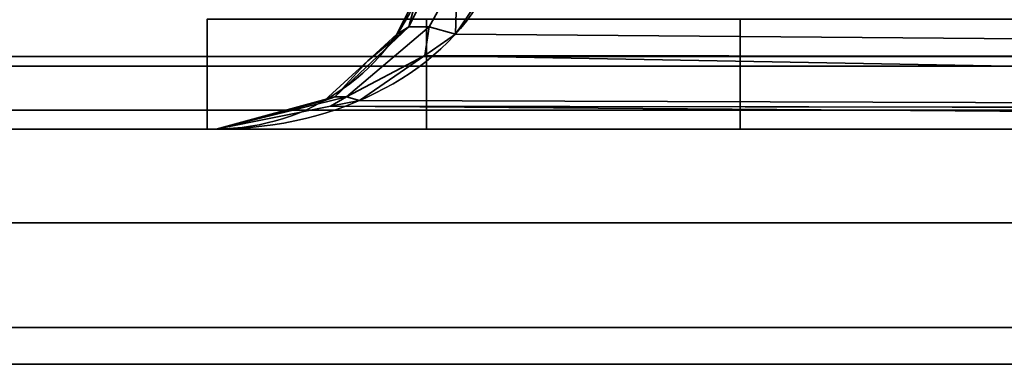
# Model space of a CAD drawing. Header units: millimetres. Extents: x -508 to 6708, y -115 to 193.
# Tile 8 of 256: x -341.59 to -335.32, y -25 to -22.8. Entities that reach past the tile are written whole.
import ezdxf

# ---------------------------------------------------------------- set-up
doc = ezdxf.new("R2010")
doc.units = ezdxf.units.MM
doc.layers.add('151', color=7, linetype='Continuous', true_color=0xffffff)

# ---------------------------------------------------------------- blocks, each defined once
blk = doc.blocks.new('UG_SURFACE_082')
at = {"layer": '151', "color": 252, "linetype": 'Continuous', "lineweight": 35}
for points in [[(-339.0547, -22.6322, 1162.3501), (-338.9546, -22.5266, 1162.5661), (-339.112, -22.8485, 1162.6972)], [(-338.983, -22.8485, 1162.8835), (-339.112, -22.8485, 1162.6972), (-338.9546, -22.5266, 1162.5661), (-338.8049, -22.5266, 1162.7823)], [(-339.112, -22.8485, 1005.8028), (-338.9546, -22.5266, 1005.9339), (-339.0547, -22.6322, 1006.1499)], [(-339.112, -22.8485, 1005.8028), (-338.983, -22.8485, 1005.6165), (-338.8049, -22.5266, 1005.7178), (-338.9546, -22.5266, 1005.9339)], [(-338.8152, -22.895, 1163.0285), (-338.983, -22.8485, 1162.8835), (-338.8049, -22.5266, 1162.7823)], [(-338.8049, -22.5266, 1005.7178), (-338.983, -22.8485, 1005.6165), (-338.8152, -22.895, 1005.4716)], [(-338.8049, -22.5266, 1162.7823), (-338.5925, -22.5648, 1162.9325), (-338.8152, -22.895, 1163.0285)], [(-338.8152, -22.895, 1005.4716), (-338.5925, -22.5648, 1005.5676), (-338.8049, -22.5266, 1005.7178)], [(-319.6193, -23.0531, 1170.3823), (-338.8152, -22.895, 1163.0285), (-338.5925, -22.5648, 1162.9325)], [(-338.5925, -22.5648, 1005.5676), (-338.8152, -22.895, 1005.4716), (-319.6193, -23.0531, 998.1178)], [(-338.5925, -22.5648, 1162.9325), (-319.5151, -22.5648, 1170.1051), (-319.6193, -23.0531, 1170.3823)], [(-319.6193, -23.0531, 998.1178), (-319.5151, -22.5648, 998.3949), (-338.5925, -22.5648, 1005.5676)], [(-339.112, -22.8485, 1162.6972), (-339.1886, -22.895, 1162.4892), (-339.0547, -22.6322, 1162.3501)], [(-339.1886, -22.895, 1006.0109), (-339.0547, -22.6322, 1162.3501), (-339.1886, -22.895, 1162.4892)], [(-339.1886, -22.895, 1006.0109), (-339.0547, -22.6322, 1006.1499), (-339.0547, -22.6322, 1162.3501)], [(-339.0547, -22.6322, 1006.1499), (-339.1886, -22.895, 1006.0109), (-339.112, -22.8485, 1005.8028)], [(-340.4, -23.5, 1164.25), (-340.4, -22.8, 1164.25), (-340.4, -22.8, 979.25), (-340.4, -23.5, 979.25)], [(-340.4, -23.5, 1164.25), (-339, -23.5, 1164.25), (-339, -22.8, 1164.25), (-340.4, -22.8, 1164.25)], [(-319.9799, -23.5, 979.25), (-340.4, -23.5, 979.25), (-340.4, -22.8, 979.25), (-319.9799, -22.8, 979.25)], [(-339.3742, -23.0649, 1162.6818), (-339.112, -22.8485, 1162.6972), (-339.5849, -23.2951, 1163.0818)], [(-339.5094, -23.2951, 1163.1908), (-339.5849, -23.2951, 1163.0818), (-339.112, -22.8485, 1162.6972), (-338.983, -22.8485, 1162.8835)], [(-339.5849, -23.2951, 1005.4183), (-339.112, -22.8485, 1005.8028), (-339.3742, -23.0649, 1005.8181)], [(-339.5849, -23.2951, 1005.4183), (-339.5094, -23.2951, 1005.3092), (-338.983, -22.8485, 1005.6165), (-339.112, -22.8485, 1005.8028)], [(-339.5094, -23.2951, 1163.1908), (-338.983, -22.8485, 1162.8835), (-339.0117, -23.0309, 1163.1131)], [(-339.0117, -23.0309, 1005.3869), (-338.983, -22.8485, 1005.6165), (-339.5094, -23.2951, 1005.3092)], [(-339.3742, -23.0649, 1162.6818), (-339.1886, -22.895, 1162.4892), (-339.112, -22.8485, 1162.6972)], [(-339.112, -22.8485, 1005.8028), (-339.1886, -22.895, 1006.0109), (-339.3742, -23.0649, 1005.8181)], [(-338.983, -22.8485, 1162.8835), (-338.8152, -22.895, 1163.0285), (-339.0117, -23.0309, 1163.1131)], [(-339.0117, -23.0309, 1005.3869), (-338.8152, -22.895, 1005.4716), (-338.983, -22.8485, 1005.6165)], [(-339, -23.5, 1176.6225), (-339, -22.8, 1176.6225), (-339, -22.8, 1164.25), (-339, -23.5, 1164.25)], [(-339, -22.8, 1176.6225), (-339, -23.5, 1176.6225), (-337, -23.5, 1189.25), (-337, -22.8, 1189.25)], [(-319.9799, -22.8, 1189.25), (-337, -22.8, 1189.25), (-337, -23.5, 1189.25), (-319.9799, -23.5, 1189.25)], [(-339.1886, -22.895, 1162.4892), (-339.3742, -23.0649, 1005.8181), (-339.1886, -22.895, 1006.0109)], [(-339.1886, -22.895, 1162.4892), (-339.3742, -23.0649, 1162.6818), (-339.3742, -23.0649, 1005.8181)], [(-319.6193, -23.0531, 1170.3823), (-339.0117, -23.0309, 1163.1131), (-338.8152, -22.895, 1163.0285)], [(-338.8152, -22.895, 1005.4716), (-339.0117, -23.0309, 1005.3869), (-319.6193, -23.0531, 998.1178)], [(-339.0117, -23.0309, 1163.1131), (-339.4265, -23.3178, 1163.2918), (-339.5094, -23.2951, 1163.1908)], [(-339.5094, -23.2951, 1005.3092), (-339.4265, -23.3178, 1005.2081), (-339.0117, -23.0309, 1005.3869)], [(-319.7834, -23.3824, 1170.8187), (-339.4265, -23.3178, 1163.2918), (-339.0117, -23.0309, 1163.1131)], [(-339.0117, -23.0309, 1005.3869), (-339.4265, -23.3178, 1005.2081), (-319.7834, -23.3824, 997.6814)], [(-339.0117, -23.0309, 1163.1131), (-319.6193, -23.0531, 1170.3823), (-319.62, -23.056, 1170.3838)], [(-339.0117, -23.0309, 1163.1131), (-319.62, -23.056, 1170.3838), (-319.7834, -23.3824, 1170.8187)], [(-319.7834, -23.3824, 997.6814), (-319.62, -23.056, 998.1161), (-339.0117, -23.0309, 1005.3869)], [(-319.62, -23.056, 998.1161), (-319.6193, -23.0531, 998.1178), (-339.0117, -23.0309, 1005.3869)], [(-339.5849, -23.2951, 1163.0818), (-339.6503, -23.3178, 1162.9686), (-339.3742, -23.0649, 1162.6818)], [(-339.6503, -23.3178, 1005.5314), (-339.3742, -23.0649, 1162.6818), (-339.6503, -23.3178, 1162.9686)], [(-339.6503, -23.3178, 1005.5314), (-339.3742, -23.0649, 1005.8181), (-339.3742, -23.0649, 1162.6818)], [(-339.3742, -23.0649, 1005.8181), (-339.6503, -23.3178, 1005.5314), (-339.5849, -23.2951, 1005.4183)], [(-339.5849, -23.2951, 1163.0818), (-340.341, -23.5, 1163.6859), (-339.8146, -23.3611, 1163.1392)], [(-339.6119, -23.3547, 1163.3717), (-340.341, -23.5, 1163.6859), (-339.5094, -23.2951, 1163.1908)], [(-340.341, -23.5, 1163.6859), (-339.5849, -23.2951, 1163.0818), (-339.5094, -23.2951, 1163.1908)], [(-339.5094, -23.2951, 1005.3092), (-340.341, -23.5, 1004.814), (-339.6119, -23.3547, 1005.1283)], [(-339.8146, -23.3611, 1005.3608), (-340.341, -23.5, 1004.814), (-339.5849, -23.2951, 1005.4183)], [(-340.341, -23.5, 1004.814), (-339.5094, -23.2951, 1005.3092), (-339.5849, -23.2951, 1005.4183)], [(-339.8146, -23.3611, 1163.1392), (-339.6503, -23.3178, 1162.9686), (-339.5849, -23.2951, 1163.0818)], [(-339.5849, -23.2951, 1005.4183), (-339.6503, -23.3178, 1005.5314), (-339.8146, -23.3611, 1005.3608)], [(-339.5094, -23.2951, 1163.1908), (-339.4265, -23.3178, 1163.2918), (-339.6119, -23.3547, 1163.3717)], [(-339.6119, -23.3547, 1005.1283), (-339.4265, -23.3178, 1005.2081), (-339.5094, -23.2951, 1005.3092)], [(-319.9799, -23.5, 1171.3412), (-340.341, -23.5, 1163.6859), (-339.6119, -23.3547, 1163.3717)], [(-339.6119, -23.3547, 1005.1283), (-340.341, -23.5, 1004.814), (-319.9799, -23.5, 997.1588)], [(-339.6503, -23.3178, 1162.9686), (-339.8146, -23.3611, 1005.3608), (-339.6503, -23.3178, 1005.5314)], [(-339.6503, -23.3178, 1162.9686), (-339.8146, -23.3611, 1163.1392), (-339.8146, -23.3611, 1005.3608)], [(-319.7834, -23.3824, 1170.8187), (-339.6119, -23.3547, 1163.3717), (-339.4265, -23.3178, 1163.2918)], [(-339.4265, -23.3178, 1005.2081), (-339.6119, -23.3547, 1005.1283), (-319.7834, -23.3824, 997.6814)], [(-339.6119, -23.3547, 1163.3717), (-319.7834, -23.3824, 1170.8187), (-319.7854, -23.3863, 1170.8238)], [(-339.6119, -23.3547, 1163.3717), (-319.7854, -23.3863, 1170.8238), (-319.9799, -23.5, 1171.3412)], [(-319.9799, -23.5, 997.1588), (-319.7854, -23.3863, 997.6762), (-339.6119, -23.3547, 1005.1283)], [(-319.7854, -23.3863, 997.6762), (-319.7834, -23.3824, 997.6814), (-339.6119, -23.3547, 1005.1283)], [(-339.8146, -23.3611, 1005.3608), (-339.8146, -23.3611, 1163.1392), (-340.341, -23.5, 1163.6859), (-340.341, -23.5, 1004.814)], [(-340.4, -23.5, 1164.25), (-340.4, -23.5, 979.25), (-340.341, -23.5, 1004.814), (-340.341, -23.5, 1163.6859)], [(-340.4, -23.5, 979.25), (-319.9799, -23.5, 979.25), (-319.9799, -23.5, 997.1588), (-340.341, -23.5, 1004.814)], [(-340.341, -23.5, 1163.6859), (-339, -23.5, 1164.25), (-340.4, -23.5, 1164.25)], [(-339, -23.5, 1164.25), (-340.341, -23.5, 1163.6859), (-319.9799, -23.5, 1171.3412)], [(-319.9799, -23.5, 1171.3412), (-319.9799, -23.5, 1189.25), (-337, -23.5, 1189.25), (-339, -23.5, 1176.6225)], [(-339, -23.5, 1176.6225), (-339, -23.5, 1164.25), (-319.9799, -23.5, 1171.3412)]]:
    blk.add_3dface(points, dxfattribs=at)
blk = doc.blocks.new('UG_SURFACE_084')
at = {"layer": '151', "color": 252, "linetype": 'Continuous', "lineweight": 35}
for points in [[(-364.92, -23.5, 2072.17), (-316.08, -23.5, 2023.33), (-316.08, -23.5, -7.75), (-364.92, -23.5, -7.75)], [(-364.92, -25, 2072.17), (-316.08, -25, 2023.33), (-316.08, -23.5, 2023.33), (-364.92, -23.5, 2072.17)], [(-364.92, -23.5, -7.75), (-316.08, -23.5, -7.75), (-316.08, -25, -7.75), (-364.92, -25, -7.75)], [(-364.92, -25, 2072.17), (-364.92, -25, -7.75), (-316.08, -25, -7.75), (-316.08, -25, 2023.33)]]:
    blk.add_3dface(points, dxfattribs=at)
blk = doc.blocks.new('UG_SURFACE_085')
at = {"layer": '151', "color": 252, "linetype": 'Continuous', "lineweight": 35}
for points in [[(-364.92, -23.5, 2072.17), (-316.08, -23.5, 2023.33), (-316.08, -23.5, -7.75), (-364.92, -23.5, -7.75)], [(-364.92, -25, 2072.17), (-316.08, -25, 2023.33), (-316.08, -23.5, 2023.33), (-364.92, -23.5, 2072.17)], [(-364.92, -23.5, -7.75), (-316.08, -23.5, -7.75), (-316.08, -25, -7.75), (-364.92, -25, -7.75)], [(-364.92, -25, 2072.17), (-364.92, -25, -7.75), (-316.08, -25, -7.75), (-316.08, -25, 2023.33)]]:
    blk.add_3dface(points, dxfattribs=at)
blk = doc.blocks.new('UG_SURFACE_086')
at = {"layer": '151', "color": 252, "linetype": 'Continuous', "lineweight": 35}
for points in [[(-367.9408, -22.5209, 2075.1908), (-367.7655, -23.0987, 2075.0155), (367.7655, -23.0987, 2075.0155), (367.9408, -22.5209, 2075.1908)], [(366.0372, -23.0372, 2073.2872), (-366.0372, -23.0372, 2073.2872), (-366.3797, -22.5246, 2073.6296), (366.3797, -22.5246, 2073.6296)], [(365.5246, -23.3797, 2072.7746), (-365.5246, -23.3797, 2072.7746), (-366.0372, -23.0372, 2073.2872), (366.0372, -23.0372, 2073.2872)], [(367.7655, -23.0987, 2075.0155), (-367.7655, -23.0987, 2075.0155), (-367.0979, -24.0979, 2074.348), (367.0979, -24.0979, 2074.348)], [(364.92, -23.5, 2072.17), (-364.92, -23.5, 2072.17), (-365.5246, -23.3797, 2072.7746), (365.5246, -23.3797, 2072.7746)], [(-364.92, -23.5, 2072.17), (364.92, -23.5, 2072.17), (316.08, -23.5, 2023.33), (-316.08, -23.5, 2023.33)], [(-316.08, -25, 2023.33), (-364.92, -25, 2072.17), (-364.92, -23.5, 2072.17), (-316.08, -23.5, 2023.33)], [(367.0979, -24.0979, 2074.348), (-367.0979, -24.0979, 2074.348), (-366.0987, -24.7655, 2073.3488), (366.0987, -24.7655, 2073.3488)], [(366.0987, -24.7655, 2073.3488), (-366.0987, -24.7655, 2073.3488), (-364.92, -25, 2072.17), (364.92, -25, 2072.17)], [(-364.92, -25, 2072.17), (-316.08, -25, 2023.33), (316.08, -25, 2023.33), (364.92, -25, 2072.17)]]:
    blk.add_3dface(points, dxfattribs=at)
blk = doc.blocks.new('UG_SURFACE_091')
at = {"layer": '151', "color": 252, "linetype": 'Continuous', "lineweight": 35}
for points in [[(-339.0547, -22.6322, 1162.3501), (-338.9546, -22.5266, 1162.5661), (-339.112, -22.8485, 1162.6972)], [(-338.983, -22.8485, 1162.8835), (-339.112, -22.8485, 1162.6972), (-338.9546, -22.5266, 1162.5661), (-338.8049, -22.5266, 1162.7823)], [(-339.112, -22.8485, 1005.8028), (-338.9546, -22.5266, 1005.9339), (-339.0547, -22.6322, 1006.1499)], [(-339.112, -22.8485, 1005.8028), (-338.983, -22.8485, 1005.6165), (-338.8049, -22.5266, 1005.7178), (-338.9546, -22.5266, 1005.9339)], [(-338.8152, -22.895, 1163.0285), (-338.983, -22.8485, 1162.8835), (-338.8049, -22.5266, 1162.7823)], [(-338.8049, -22.5266, 1005.7178), (-338.983, -22.8485, 1005.6165), (-338.8152, -22.895, 1005.4716)], [(-338.8049, -22.5266, 1162.7823), (-338.5925, -22.5648, 1162.9325), (-338.8152, -22.895, 1163.0285)], [(-338.8152, -22.895, 1005.4716), (-338.5925, -22.5648, 1005.5676), (-338.8049, -22.5266, 1005.7178)], [(-319.6193, -23.0531, 1170.3823), (-338.8152, -22.895, 1163.0285), (-338.5925, -22.5648, 1162.9325)], [(-338.5925, -22.5648, 1005.5676), (-338.8152, -22.895, 1005.4716), (-319.6193, -23.0531, 998.1178)], [(-338.5925, -22.5648, 1162.9325), (-319.5151, -22.5648, 1170.1051), (-319.6193, -23.0531, 1170.3823)], [(-319.6193, -23.0531, 998.1178), (-319.5151, -22.5648, 998.3949), (-338.5925, -22.5648, 1005.5676)], [(-339.112, -22.8485, 1162.6972), (-339.1886, -22.895, 1162.4892), (-339.0547, -22.6322, 1162.3501)], [(-339.1886, -22.895, 1006.0109), (-339.0547, -22.6322, 1162.3501), (-339.1886, -22.895, 1162.4892)], [(-339.1886, -22.895, 1006.0109), (-339.0547, -22.6322, 1006.1499), (-339.0547, -22.6322, 1162.3501)], [(-339.0547, -22.6322, 1006.1499), (-339.1886, -22.895, 1006.0109), (-339.112, -22.8485, 1005.8028)], [(-340.4, -23.5, 1164.25), (-340.4, -22.8, 1164.25), (-340.4, -22.8, 979.25), (-340.4, -23.5, 979.25)], [(-340.4, -23.5, 1164.25), (-339, -23.5, 1164.25), (-339, -22.8, 1164.25), (-340.4, -22.8, 1164.25)], [(-319.9799, -23.5, 979.25), (-340.4, -23.5, 979.25), (-340.4, -22.8, 979.25), (-319.9799, -22.8, 979.25)], [(-339.3742, -23.0649, 1162.6818), (-339.112, -22.8485, 1162.6972), (-339.5849, -23.2951, 1163.0818)], [(-339.5094, -23.2951, 1163.1908), (-339.5849, -23.2951, 1163.0818), (-339.112, -22.8485, 1162.6972), (-338.983, -22.8485, 1162.8835)], [(-339.5849, -23.2951, 1005.4183), (-339.112, -22.8485, 1005.8028), (-339.3742, -23.0649, 1005.8181)], [(-339.5849, -23.2951, 1005.4183), (-339.5094, -23.2951, 1005.3092), (-338.983, -22.8485, 1005.6165), (-339.112, -22.8485, 1005.8028)], [(-339.5094, -23.2951, 1163.1908), (-338.983, -22.8485, 1162.8835), (-339.0117, -23.0309, 1163.1131)], [(-339.0117, -23.0309, 1005.3869), (-338.983, -22.8485, 1005.6165), (-339.5094, -23.2951, 1005.3092)], [(-339.3742, -23.0649, 1162.6818), (-339.1886, -22.895, 1162.4892), (-339.112, -22.8485, 1162.6972)], [(-339.112, -22.8485, 1005.8028), (-339.1886, -22.895, 1006.0109), (-339.3742, -23.0649, 1005.8181)], [(-338.983, -22.8485, 1162.8835), (-338.8152, -22.895, 1163.0285), (-339.0117, -23.0309, 1163.1131)], [(-339.0117, -23.0309, 1005.3869), (-338.8152, -22.895, 1005.4716), (-338.983, -22.8485, 1005.6165)], [(-339, -23.5, 1176.6225), (-339, -22.8, 1176.6225), (-339, -22.8, 1164.25), (-339, -23.5, 1164.25)], [(-339, -22.8, 1176.6225), (-339, -23.5, 1176.6225), (-337, -23.5, 1189.25), (-337, -22.8, 1189.25)], [(-319.9799, -22.8, 1189.25), (-337, -22.8, 1189.25), (-337, -23.5, 1189.25), (-319.9799, -23.5, 1189.25)], [(-339.1886, -22.895, 1162.4892), (-339.3742, -23.0649, 1005.8181), (-339.1886, -22.895, 1006.0109)], [(-339.1886, -22.895, 1162.4892), (-339.3742, -23.0649, 1162.6818), (-339.3742, -23.0649, 1005.8181)], [(-319.6193, -23.0531, 1170.3823), (-339.0117, -23.0309, 1163.1131), (-338.8152, -22.895, 1163.0285)], [(-338.8152, -22.895, 1005.4716), (-339.0117, -23.0309, 1005.3869), (-319.6193, -23.0531, 998.1178)], [(-339.0117, -23.0309, 1163.1131), (-339.4265, -23.3178, 1163.2918), (-339.5094, -23.2951, 1163.1908)], [(-339.5094, -23.2951, 1005.3092), (-339.4265, -23.3178, 1005.2081), (-339.0117, -23.0309, 1005.3869)], [(-319.7834, -23.3824, 1170.8187), (-339.4265, -23.3178, 1163.2918), (-339.0117, -23.0309, 1163.1131)], [(-339.0117, -23.0309, 1005.3869), (-339.4265, -23.3178, 1005.2081), (-319.7834, -23.3824, 997.6814)], [(-339.0117, -23.0309, 1163.1131), (-319.6193, -23.0531, 1170.3823), (-319.62, -23.056, 1170.3838)], [(-339.0117, -23.0309, 1163.1131), (-319.62, -23.056, 1170.3838), (-319.7834, -23.3824, 1170.8187)], [(-319.7834, -23.3824, 997.6814), (-319.62, -23.056, 998.1161), (-339.0117, -23.0309, 1005.3869)], [(-319.62, -23.056, 998.1161), (-319.6193, -23.0531, 998.1178), (-339.0117, -23.0309, 1005.3869)], [(-339.5849, -23.2951, 1163.0818), (-339.6503, -23.3178, 1162.9686), (-339.3742, -23.0649, 1162.6818)], [(-339.6503, -23.3178, 1005.5314), (-339.3742, -23.0649, 1162.6818), (-339.6503, -23.3178, 1162.9686)], [(-339.6503, -23.3178, 1005.5314), (-339.3742, -23.0649, 1005.8181), (-339.3742, -23.0649, 1162.6818)], [(-339.3742, -23.0649, 1005.8181), (-339.6503, -23.3178, 1005.5314), (-339.5849, -23.2951, 1005.4183)], [(-339.5849, -23.2951, 1163.0818), (-340.341, -23.5, 1163.6859), (-339.8146, -23.3611, 1163.1392)], [(-339.6119, -23.3547, 1163.3717), (-340.341, -23.5, 1163.6859), (-339.5094, -23.2951, 1163.1908)], [(-340.341, -23.5, 1163.6859), (-339.5849, -23.2951, 1163.0818), (-339.5094, -23.2951, 1163.1908)], [(-339.5094, -23.2951, 1005.3092), (-340.341, -23.5, 1004.814), (-339.6119, -23.3547, 1005.1283)], [(-339.8146, -23.3611, 1005.3608), (-340.341, -23.5, 1004.814), (-339.5849, -23.2951, 1005.4183)], [(-340.341, -23.5, 1004.814), (-339.5094, -23.2951, 1005.3092), (-339.5849, -23.2951, 1005.4183)], [(-339.8146, -23.3611, 1163.1392), (-339.6503, -23.3178, 1162.9686), (-339.5849, -23.2951, 1163.0818)], [(-339.5849, -23.2951, 1005.4183), (-339.6503, -23.3178, 1005.5314), (-339.8146, -23.3611, 1005.3608)], [(-339.5094, -23.2951, 1163.1908), (-339.4265, -23.3178, 1163.2918), (-339.6119, -23.3547, 1163.3717)], [(-339.6119, -23.3547, 1005.1283), (-339.4265, -23.3178, 1005.2081), (-339.5094, -23.2951, 1005.3092)], [(-319.9799, -23.5, 1171.3412), (-340.341, -23.5, 1163.6859), (-339.6119, -23.3547, 1163.3717)], [(-339.6119, -23.3547, 1005.1283), (-340.341, -23.5, 1004.814), (-319.9799, -23.5, 997.1588)], [(-339.6503, -23.3178, 1162.9686), (-339.8146, -23.3611, 1005.3608), (-339.6503, -23.3178, 1005.5314)], [(-339.6503, -23.3178, 1162.9686), (-339.8146, -23.3611, 1163.1392), (-339.8146, -23.3611, 1005.3608)], [(-319.7834, -23.3824, 1170.8187), (-339.6119, -23.3547, 1163.3717), (-339.4265, -23.3178, 1163.2918)], [(-339.4265, -23.3178, 1005.2081), (-339.6119, -23.3547, 1005.1283), (-319.7834, -23.3824, 997.6814)], [(-339.6119, -23.3547, 1163.3717), (-319.7834, -23.3824, 1170.8187), (-319.7854, -23.3863, 1170.8238)], [(-339.6119, -23.3547, 1163.3717), (-319.7854, -23.3863, 1170.8238), (-319.9799, -23.5, 1171.3412)], [(-319.9799, -23.5, 997.1588), (-319.7854, -23.3863, 997.6762), (-339.6119, -23.3547, 1005.1283)], [(-319.7854, -23.3863, 997.6762), (-319.7834, -23.3824, 997.6814), (-339.6119, -23.3547, 1005.1283)], [(-339.8146, -23.3611, 1005.3608), (-339.8146, -23.3611, 1163.1392), (-340.341, -23.5, 1163.6859), (-340.341, -23.5, 1004.814)], [(-340.4, -23.5, 1164.25), (-340.4, -23.5, 979.25), (-340.341, -23.5, 1004.814), (-340.341, -23.5, 1163.6859)], [(-340.4, -23.5, 979.25), (-319.9799, -23.5, 979.25), (-319.9799, -23.5, 997.1588), (-340.341, -23.5, 1004.814)], [(-340.341, -23.5, 1163.6859), (-339, -23.5, 1164.25), (-340.4, -23.5, 1164.25)], [(-339, -23.5, 1164.25), (-340.341, -23.5, 1163.6859), (-319.9799, -23.5, 1171.3412)], [(-319.9799, -23.5, 1171.3412), (-319.9799, -23.5, 1189.25), (-337, -23.5, 1189.25), (-339, -23.5, 1176.6225)], [(-339, -23.5, 1176.6225), (-339, -23.5, 1164.25), (-319.9799, -23.5, 1171.3412)]]:
    blk.add_3dface(points, dxfattribs=at)

msp = doc.modelspace()

# ---------------------------------------------------------------- linework, layer by layer
at = {"layer": '151', "color": 253, "linetype": 'Continuous', "lineweight": -3}
for p, q in [((-340.4, -23.5, 979.25), (-340.4, -22.8, 979.25)), ((-340.4, -23.5, 1164.25), (-340.4, -22.8, 1164.25)), ((-340.4, -23.5, 1164.25), (-340.4, -22.8, 1164.25)), ((-340.4, -23.5, 979.25), (-340.4, -22.8, 979.25)), ((-340.4, -23.5, 979.25), (-340.4, -22.8, 979.25)), ((-339, -23.5, 1176.6225), (-339, -22.8, 1176.6225)), ((-339, -23.5, 1164.25), (-339, -22.8, 1164.25)), ((-339, -23.5, 1164.25), (-339, -22.8, 1164.25)), ((-339, -23.5, 1176.6225), (-339, -22.8, 1176.6225)), ((-339, -23.5, 1164.25), (-339, -22.8, 1164.25)), ((-337, -22.8, 1189.25), (-337, -23.5, 1189.25)), ((-337, -22.8, 1189.25), (-337, -23.5, 1189.25)), ((364.92, -23.5, 2072.17), (-364.92, -23.5, 2072.17)), ((-364.92, -23.5, 2072.17), (-316.08, -23.5, 2023.33)), ((-316.08, -23.5, -7.75), (-364.92, -23.5, -7.75)), ((-316.08, -23.5, -7.75), (-364.92, -23.5, -7.75)), ((-364.92, -23.5, 2072.17), (-316.08, -23.5, 2023.33)), ((-364.92, -23.5, 2072.17), (-316.08, -23.5, 2023.33)), ((-339, -23.5, 1164.25), (-340.4, -23.5, 1164.25)), ((-340.4, -23.5, 979.25), (-319.9799, -23.5, 979.25)), ((-340.4, -23.5, 1164.25), (-340.4, -23.5, 979.25)), ((-340.4, -23.5, 1164.25), (-340.4, -23.5, 979.25)), ((-339, -23.5, 1164.25), (-340.4, -23.5, 1164.25)), ((-340.4, -23.5, 979.25), (-319.9799, -23.5, 979.25)), ((-340.341, -23.5, 1163.6859), (-319.9799, -23.5, 1171.3412)), ((-319.9799, -23.5, 997.1588), (-340.341, -23.5, 1004.8141)), ((-340.341, -23.5, 1004.8141), (-340.341, -23.5, 1163.6859)), ((-340.341, -23.5, 1004.8141), (-340.341, -23.5, 1163.6859)), ((-340.341, -23.5, 1163.6859), (-319.9799, -23.5, 1171.3412)), ((-319.9799, -23.5, 997.1588), (-340.341, -23.5, 1004.8141)), ((-339, -23.5, 1176.6225), (-339, -23.5, 1164.25)), ((-337, -23.5, 1189.25), (-339, -23.5, 1176.6225)), ((-339, -23.5, 1176.6225), (-339, -23.5, 1164.25)), ((-337, -23.5, 1189.25), (-339, -23.5, 1176.6225)), ((-337, -23.5, 1189.25), (-319.9799, -23.5, 1189.25)), ((-337, -23.5, 1189.25), (-319.9799, -23.5, 1189.25)), ((-364.92, -25, 2072.17), (-316.08, -25, 2023.33)), ((-364.92, -25, 2072.17), (-316.08, -25, 2023.33)), ((-316.08, -25, -7.75), (-364.92, -25, -7.75)), ((-316.08, -25, -7.75), (-364.92, -25, -7.75)), ((364.92, -25, 2072.17), (-364.92, -25, 2072.17)), ((-364.92, -25, 2072.17), (-316.08, -25, 2023.33))]:
    msp.add_line(p, q, dxfattribs=at)
at = {"layer": '151', "color": 253, "linetype": 'Continuous', "lineweight": -3, "extrusion": (-0.72035, 0, -0.69361)}
msp.add_ellipse((-340.341, -22.1, 1163.6859), major_axis=(1.4, 0, -1.454), ratio=0.69361, start_param=0.338388, end_param=1.570796, dxfattribs=at)
msp.add_ellipse((-340.341, -22.1, 1163.6859), major_axis=(1.4, 0, -1.454), ratio=0.69361, start_param=0.338388, end_param=1.570796, dxfattribs=at)
at = {"layer": '151', "color": 253, "linetype": 'Continuous', "lineweight": -3, "extrusion": (-0.72035, 0, 0.69361)}
msp.add_ellipse((-340.341, -22.1, 1004.8141), major_axis=(1.4, 0, 1.454), ratio=0.69361, start_param=4.712389, end_param=5.944798, dxfattribs=at)
msp.add_ellipse((-340.341, -22.1, 1004.8141), major_axis=(1.4, 0, 1.454), ratio=0.69361, start_param=4.712389, end_param=5.944798, dxfattribs=at)
at = {"layer": '151', "color": 253, "linetype": 'Continuous', "lineweight": -3, "extrusion": (0.395731, 0, -0.918367)}
msp.add_ellipse((-340.341, -22.1, 1004.8141), major_axis=(1.8537, 0, 0.7988), ratio=0.69361, start_param=0.338388, end_param=1.570796, dxfattribs=at)
msp.add_ellipse((-340.341, -22.1, 1004.8141), major_axis=(1.8537, 0, 0.7988), ratio=0.69361, start_param=0.338388, end_param=1.570796, dxfattribs=at)
at = {"layer": '151', "color": 253, "linetype": 'Continuous', "lineweight": -3, "extrusion": (0.395731, 0, 0.918367)}
msp.add_ellipse((-340.341, -22.1, 1163.6859), major_axis=(1.8537, 0, -0.7988), ratio=0.69361, start_param=4.712389, end_param=5.944798, dxfattribs=at)
msp.add_ellipse((-340.341, -22.1, 1163.6859), major_axis=(1.8537, 0, -0.7988), ratio=0.69361, start_param=4.712389, end_param=5.944798, dxfattribs=at)

# ---------------------------------------------------------------- block references
at = {"layer": '151', "color": 253, "linetype": 'Continuous', "lineweight": -3}
for name in ['UG_SURFACE_084', 'UG_SURFACE_085', 'UG_SURFACE_086', 'UG_SURFACE_082', 'UG_SURFACE_091']:
    msp.add_blockref(name, (0, 0), dxfattribs=at)

doc.saveas('drawing.dxf')
